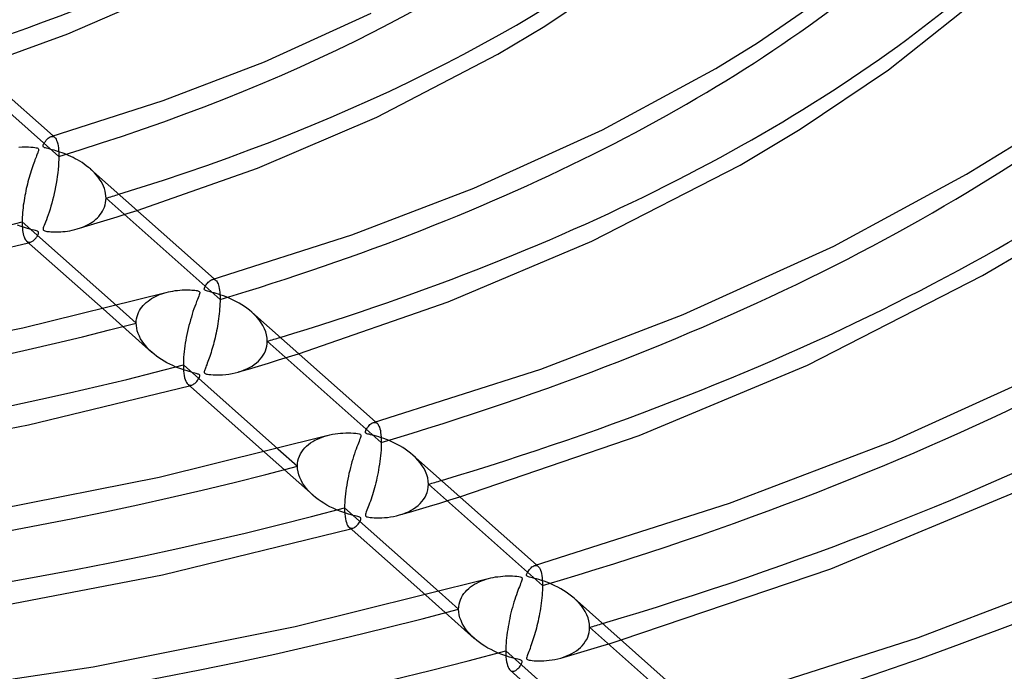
# Model space of a CAD drawing. Header units: millimetres. Extents: x -1077 to 1077, y -1167 to 1197.
# Tile 61 of 81: x 82 to 184, y 672 to 739. Entities that reach past the tile are written whole.
import ezdxf

# ---------------------------------------------------------------- set-up
doc = ezdxf.new("R2010")
doc.units = ezdxf.units.MM
doc.layers.add('HIDDEN', color=7, linetype='Continuous')
doc.layers.add('THICK', color=7, linetype='Continuous')

msp = doc.modelspace()

# ---------------------------------------------------------------- linework, layer by layer
at = {"layer": 'HIDDEN'}
for p, q in [((85.57, 725.03), (73.72, 735.54)), ((84.76, 727.09), (84.82, 727.11)), ((84.82, 727.11), (84.89, 727.11)), ((84.89, 727.11), (84.95, 727.1)), ((84.97, 727.16), (85.13, 727.01)), ((84.95, 727.1), (85.02, 727.08)), ((85.02, 727.08), (85.08, 727.05)), ((85.08, 727.05), (85.13, 727.01)), ((85.13, 727.01), (85.21, 726.93)), ((85.21, 726.93), (85.28, 726.82)), ((85.28, 726.82), (85.34, 726.68)), ((85.34, 726.68), (85.4, 726.53)), ((85.4, 726.53), (85.45, 726.34)), ((85.45, 726.34), (85.49, 726.13)), ((85.49, 726.13), (85.52, 725.9)), ((85.52, 725.9), (85.55, 725.64)), ((85.55, 725.64), (85.56, 725.35)), ((85.56, 725.35), (85.57, 725.03)), ((85.55, 724.38), (85.53, 724.03)), ((85.56, 724.71), (85.55, 724.38)), ((85.57, 725.03), (85.56, 724.71)), ((85.46, 723.31), (85.41, 722.95)), ((85.5, 723.68), (85.46, 723.31)), ((85.53, 724.03), (85.5, 723.68)), ((89.06, 723.52), (88.84, 723.72)), ((89.26, 723.31), (89.06, 723.52)), ((89.46, 723.1), (89.26, 723.31)), ((89.64, 722.87), (89.46, 723.1)), ((85.29, 722.22), (85.23, 721.86)), ((85.35, 722.58), (85.29, 722.22)), ((85.41, 722.95), (85.35, 722.58)), ((89.8, 722.65), (89.64, 722.87)), ((89.95, 722.41), (89.8, 722.65)), ((90.09, 722.17), (89.95, 722.41)), ((90.2, 721.93), (90.09, 722.17)), ((85.08, 721.16), (85, 720.82)), ((85.15, 721.5), (85.08, 721.16)), ((85.23, 721.86), (85.15, 721.5)), ((90.3, 721.68), (90.2, 721.93)), ((90.37, 721.43), (90.3, 721.68)), ((90.43, 721.18), (90.37, 721.43)), ((90.46, 720.93), (90.43, 721.18)), ((84.83, 720.16), (84.74, 719.85)), ((84.92, 720.48), (84.83, 720.16)), ((85, 720.82), (84.92, 720.48)), ((90.31, 719.76), (90.38, 719.98)), ((90.38, 719.98), (90.43, 720.21)), ((90.43, 720.21), (90.46, 720.44)), ((90.47, 720.68), (90.46, 720.93)), ((90.46, 720.44), (90.47, 720.68)), ((102.31, 710.17), (90.47, 720.68)), ((84.46, 718.96), (84.36, 718.69)), ((84.55, 719.25), (84.46, 718.96)), ((84.65, 719.54), (84.55, 719.25)), ((84.74, 719.85), (84.65, 719.54)), ((89.72, 718.8), (89.87, 718.98)), ((89.87, 718.98), (90, 719.16)), ((90, 719.16), (90.12, 719.35)), ((90.12, 719.35), (90.22, 719.55)), ((90.22, 719.55), (90.31, 719.76)), ((91.64, 718.75), (92.68, 719.08)), ((92.68, 719.08), (93.71, 719.4)), ((84.1, 718.01), (84.04, 717.84)), ((84.18, 718.21), (84.1, 718.01)), ((84.27, 718.44), (84.18, 718.21)), ((84.36, 718.69), (84.27, 718.44)), ((88.42, 717.85), (88.63, 717.96)), ((88.52, 717.8), (89.56, 718.11)), ((88.63, 717.96), (88.84, 718.08)), ((88.84, 718.08), (89.04, 718.21)), ((89.04, 718.21), (89.22, 718.34)), ((89.22, 718.34), (89.4, 718.49)), ((89.4, 718.49), (89.57, 718.64)), ((89.56, 718.11), (90.6, 718.43)), ((89.57, 718.64), (89.72, 718.8)), ((90.6, 718.43), (91.64, 718.75)), ((81.65, 717.75), (81.28, 717.88)), ((81.99, 717.64), (81.65, 717.75)), ((82.3, 717.54), (81.99, 717.64)), ((82.57, 717.47), (82.3, 717.54)), ((82.8, 717.41), (82.57, 717.47)), ((82.99, 717.36), (82.8, 717.41)), ((83.14, 717.32), (82.99, 717.36)), ((83.25, 717.28), (83.14, 717.32)), ((83.34, 717.25), (83.25, 717.28)), ((83.4, 717.22), (83.34, 717.25)), ((83.39, 716.85), (83.42, 716.92)), ((83.44, 717.18), (83.4, 717.22)), ((83.42, 716.92), (83.45, 716.98)), ((83.46, 717.14), (83.44, 717.18)), ((83.45, 716.98), (83.46, 717.03)), ((83.47, 717.09), (83.46, 717.14)), ((83.46, 717.03), (83.47, 717.09)), ((83.95, 717.59), (83.93, 717.5)), ((83.93, 717.5), (83.93, 717.44)), ((83.93, 717.44), (83.94, 717.39)), ((83.94, 717.39), (83.98, 717.35)), ((83.98, 717.7), (83.95, 717.59)), ((84.04, 717.84), (83.98, 717.7)), ((83.98, 717.35), (84.03, 717.32)), ((84.03, 717.32), (84.1, 717.29)), ((84.1, 717.29), (84.2, 717.27)), ((84.2, 717.27), (84.33, 717.24)), ((84.33, 717.24), (84.46, 717.23)), ((84.46, 717.23), (84.59, 717.21)), ((84.59, 717.21), (84.72, 717.2)), ((84.72, 717.2), (84.86, 717.19)), ((84.86, 717.19), (85.02, 717.19)), ((85.02, 717.19), (85.19, 717.19)), ((85.19, 717.19), (85.37, 717.19)), ((85.37, 717.19), (85.57, 717.19)), ((85.57, 717.19), (85.78, 717.2)), ((85.78, 717.2), (86, 717.22)), ((86, 717.22), (86.23, 717.24)), ((86.23, 717.24), (86.47, 717.27)), ((86.47, 717.27), (86.71, 717.31)), ((86.71, 717.31), (86.96, 717.36)), ((86.96, 717.36), (87.22, 717.42)), ((87.22, 717.42), (87.46, 717.49)), ((87.46, 717.49), (87.71, 717.56)), ((87.48, 717.49), (88.52, 717.8)), ((87.71, 717.56), (87.96, 717.65)), ((87.96, 717.65), (88.19, 717.75)), ((88.19, 717.75), (88.42, 717.85)), ((82.23, 716.22), (82.29, 716.17)), ((82.29, 716.17), (82.36, 716.14)), ((82.36, 716.14), (82.43, 716.12)), ((82.4, 716.06), (82.44, 716.07)), ((82.43, 716.12), (82.5, 716.11)), ((82.44, 716.07), (82.48, 716.08)), ((82.48, 716.08), (82.52, 716.09)), ((82.5, 716.11), (82.57, 716.11)), ((82.52, 716.09), (82.55, 716.1)), ((82.55, 716.1), (82.59, 716.11)), ((82.57, 716.11), (82.64, 716.13)), ((82.59, 716.11), (82.63, 716.13)), ((82.64, 716.13), (82.71, 716.15)), ((82.71, 716.15), (82.77, 716.18)), ((82.77, 716.18), (82.84, 716.22)), ((82.84, 716.22), (82.9, 716.27)), ((82.9, 716.27), (82.97, 716.32)), ((82.97, 716.32), (83.03, 716.38)), ((83.03, 716.38), (83.09, 716.44)), ((83.09, 716.44), (83.15, 716.51)), ((83.15, 716.51), (83.2, 716.57)), ((83.2, 716.57), (83.25, 716.64)), ((83.25, 716.64), (83.3, 716.71)), ((83.3, 716.71), (83.35, 716.78)), ((83.35, 716.78), (83.39, 716.85)), ((101.5, 712.24), (101.57, 712.25)), ((101.57, 712.25), (101.63, 712.26)), ((101.63, 712.26), (101.7, 712.25)), ((101.7, 712.25), (101.76, 712.23)), ((101.71, 712.3), (101.88, 712.15)), ((101.76, 712.23), (101.82, 712.2)), ((101.82, 712.2), (101.87, 712.15)), ((101.87, 712.15), (101.94, 712.09)), ((101.94, 712.09), (102, 712.01)), ((102, 712.01), (102.05, 711.91)), ((102.05, 711.91), (102.1, 711.79)), ((102.1, 711.79), (102.15, 711.65)), ((96.04, 710.67), (96.26, 710.75)), ((96.26, 710.75), (96.49, 710.82)), ((96.49, 710.82), (96.72, 710.89)), ((102.15, 711.65), (102.19, 711.5)), ((102.19, 711.5), (102.23, 711.32)), ((102.23, 711.32), (102.26, 711.13)), ((102.26, 711.13), (102.28, 710.91)), ((102.28, 710.91), (102.3, 710.68)), ((94.49, 709.71), (94.65, 709.86)), ((94.65, 709.86), (94.83, 710)), ((94.83, 710), (95.01, 710.14)), ((95.01, 710.14), (95.2, 710.26)), ((95.2, 710.26), (95.4, 710.38)), ((95.4, 710.38), (95.61, 710.48)), ((95.61, 710.48), (95.82, 710.58)), ((95.82, 710.58), (96.04, 710.67)), ((102.3, 710.68), (102.31, 710.43)), ((102.31, 709.94), (102.3, 709.7)), ((102.31, 710.43), (102.31, 710.17)), ((102.31, 710.17), (102.31, 709.94)), ((90.16, 709.18), (95.24, 704.67)), ((91.56, 709.53), (93.6, 707.72)), ((93.76, 708.61), (93.84, 708.81)), ((93.84, 708.81), (93.94, 709.01)), ((93.94, 709.01), (94.06, 709.2)), ((94.06, 709.2), (94.19, 709.38)), ((94.19, 709.38), (94.33, 709.55)), ((94.33, 709.55), (94.49, 709.71)), ((102.25, 708.94), (102.23, 708.68)), ((102.27, 709.2), (102.25, 708.94)), ((102.29, 709.45), (102.27, 709.2)), ((102.3, 709.7), (102.29, 709.45)), ((105.87, 708.59), (105.6, 708.85)), ((93.6, 707.72), (93.61, 707.95)), ((93.62, 707.45), (93.6, 707.72)), ((93.61, 707.95), (93.64, 708.17)), ((93.64, 708.17), (93.69, 708.39)), ((93.69, 708.39), (93.76, 708.61)), ((102.13, 707.91), (102.09, 707.65)), ((102.16, 708.17), (102.13, 707.91)), ((102.2, 708.43), (102.16, 708.17)), ((102.23, 708.68), (102.2, 708.43)), ((106.13, 708.32), (105.87, 708.59)), ((106.36, 708.04), (106.13, 708.32)), ((106.57, 707.75), (106.36, 708.04)), ((106.76, 707.45), (106.57, 707.75)), ((93.66, 707.17), (93.62, 707.45)), ((93.72, 706.9), (93.66, 707.17)), ((93.81, 706.63), (93.72, 706.9)), ((101.95, 706.89), (101.9, 706.65)), ((102, 707.14), (101.95, 706.89)), ((102.04, 707.4), (102, 707.14)), ((102.09, 707.65), (102.04, 707.4)), ((106.92, 707.13), (106.76, 707.45)), ((107.05, 706.81), (106.92, 707.13)), ((107.14, 706.48), (107.05, 706.81)), ((93.93, 706.36), (93.81, 706.63)), ((94.06, 706.09), (93.93, 706.36)), ((94.22, 705.84), (94.06, 706.09)), ((94.39, 705.59), (94.22, 705.84)), ((101.68, 705.71), (101.62, 705.49)), ((101.74, 705.94), (101.68, 705.71)), ((101.79, 706.17), (101.74, 705.94)), ((101.85, 706.41), (101.79, 706.17)), ((101.9, 706.65), (101.85, 706.41)), ((107.2, 706.15), (107.14, 706.48)), ((107.22, 705.82), (107.2, 706.15)), ((107.2, 705.56), (107.22, 705.82)), ((119.06, 695.31), (107.22, 705.82)), ((94.59, 705.34), (94.39, 705.59)), ((94.79, 705.11), (94.59, 705.34)), ((95.01, 704.88), (94.79, 705.11)), ((95.25, 704.67), (95.01, 704.88)), ((95.48, 704.47), (95.25, 704.67)), ((101.38, 704.64), (101.31, 704.45)), ((101.44, 704.85), (101.38, 704.64)), ((101.5, 705.06), (101.44, 704.85)), ((101.56, 705.27), (101.5, 705.06)), ((101.62, 705.49), (101.56, 705.27)), ((106.92, 704.59), (107.02, 704.82)), ((107.02, 704.82), (107.11, 705.06)), ((107.11, 705.06), (107.17, 705.31)), ((107.17, 705.31), (107.2, 705.56)), ((95.72, 704.28), (95.48, 704.47)), ((95.97, 704.1), (95.72, 704.28)), ((96.24, 703.92), (95.97, 704.1)), ((96.52, 703.75), (96.24, 703.92)), ((96.8, 703.59), (96.52, 703.75)), ((97.1, 703.44), (96.8, 703.59)), ((101.06, 703.71), (100.99, 703.54)), ((101.12, 703.88), (101.06, 703.71)), ((101.18, 704.06), (101.12, 703.88)), ((101.25, 704.25), (101.18, 704.06)), ((101.31, 704.45), (101.25, 704.25)), ((105.87, 703.42), (106.1, 703.59)), ((106.1, 703.59), (106.3, 703.77)), ((106.3, 703.77), (106.48, 703.96)), ((106.48, 703.96), (106.65, 704.16)), ((106.65, 704.16), (106.79, 704.37)), ((106.79, 704.37), (106.92, 704.59)), ((107.34, 703.56), (108.39, 703.88)), ((108.39, 703.88), (109.43, 704.2)), ((109.43, 704.2), (110.47, 704.53)), ((97.4, 703.29), (97.1, 703.44)), ((97.72, 703.15), (97.4, 703.29)), ((98.03, 703.02), (97.72, 703.15)), ((98.33, 702.91), (98.03, 703.02)), ((98.61, 702.82), (98.33, 702.91)), ((98.88, 702.74), (98.61, 702.82)), ((99.12, 702.67), (98.88, 702.74)), ((99.33, 702.61), (99.12, 702.67)), ((99.52, 702.56), (99.33, 702.61)), ((100.69, 702.75), (100.67, 702.68)), ((100.67, 702.68), (100.67, 702.62)), ((100.67, 702.62), (100.67, 702.57)), ((100.67, 702.57), (100.69, 702.53)), ((100.72, 702.84), (100.69, 702.75)), ((100.75, 702.93), (100.72, 702.84)), ((100.79, 703.02), (100.75, 702.93)), ((100.83, 703.13), (100.79, 703.02)), ((100.88, 703.26), (100.83, 703.13)), ((100.94, 703.39), (100.88, 703.26)), ((100.99, 703.54), (100.94, 703.39)), ((103.89, 702.55), (104.2, 702.63)), ((104.2, 702.63), (104.51, 702.73)), ((104.22, 702.64), (105.26, 702.94)), ((104.51, 702.73), (104.82, 702.84)), ((104.82, 702.84), (105.1, 702.97)), ((105.1, 702.97), (105.38, 703.1)), ((105.26, 702.94), (106.3, 703.25)), ((105.38, 703.1), (105.64, 703.25)), ((105.64, 703.25), (105.87, 703.42)), ((106.3, 703.25), (107.34, 703.56)), ((99.68, 702.52), (99.52, 702.56)), ((99.82, 702.48), (99.68, 702.52)), ((99.75, 701.51), (99.83, 701.58)), ((99.93, 702.45), (99.82, 702.48)), ((99.83, 701.58), (99.9, 701.66)), ((99.9, 701.66), (99.96, 701.74)), ((100.02, 702.42), (99.93, 702.45)), ((99.96, 701.74), (100.02, 701.83)), ((100.09, 702.39), (100.02, 702.42)), ((100.02, 701.83), (100.08, 701.92)), ((100.08, 701.92), (100.13, 702)), ((100.14, 702.36), (100.09, 702.39)), ((100.13, 702), (100.17, 702.07)), ((100.18, 702.33), (100.14, 702.36)), ((100.17, 702.07), (100.19, 702.14)), ((100.2, 702.29), (100.18, 702.33)), ((100.19, 702.14), (100.21, 702.2)), ((100.21, 702.25), (100.2, 702.29)), ((100.21, 702.2), (100.21, 702.25)), ((100.69, 702.53), (100.71, 702.5)), ((100.71, 702.5), (100.76, 702.47)), ((100.76, 702.47), (100.82, 702.45)), ((100.82, 702.45), (100.89, 702.42)), ((100.89, 702.42), (101, 702.4)), ((101, 702.4), (101.16, 702.38)), ((101.16, 702.38), (101.36, 702.36)), ((101.36, 702.36), (101.61, 702.34)), ((101.61, 702.34), (101.9, 702.33)), ((101.9, 702.33), (102.22, 702.33)), ((102.22, 702.33), (102.56, 702.35)), ((102.56, 702.35), (102.9, 702.38)), ((102.9, 702.38), (103.24, 702.42)), ((103.24, 702.42), (103.57, 702.48)), ((103.57, 702.48), (103.89, 702.55)), ((98.97, 701.37), (99.03, 701.32)), ((99.03, 701.32), (99.1, 701.28)), ((99.1, 701.28), (99.16, 701.26)), ((99.14, 701.21), (99.18, 701.22)), ((99.16, 701.26), (99.23, 701.25)), ((99.18, 701.22), (99.22, 701.23)), ((99.22, 701.23), (99.26, 701.24)), ((99.23, 701.25), (99.3, 701.26)), ((99.26, 701.24), (99.3, 701.25)), ((99.3, 701.26), (99.37, 701.27)), ((99.3, 701.25), (99.33, 701.26)), ((99.33, 701.26), (99.37, 701.27)), ((99.37, 701.27), (99.45, 701.3)), ((99.45, 701.3), (99.53, 701.34)), ((99.53, 701.34), (99.6, 701.39)), ((99.6, 701.39), (99.68, 701.44)), ((99.68, 701.44), (99.75, 701.51)), ((118.24, 697.38), (118.31, 697.4)), ((118.31, 697.4), (118.37, 697.4)), ((118.37, 697.4), (118.44, 697.39)), ((118.44, 697.39), (118.5, 697.37)), ((118.45, 697.44), (118.62, 697.3)), ((118.5, 697.37), (118.56, 697.34)), ((118.56, 697.34), (118.62, 697.3)), ((118.62, 697.3), (118.69, 697.23)), ((118.69, 697.23), (118.75, 697.13)), ((118.75, 697.13), (118.81, 697.02)), ((118.81, 697.02), (118.86, 696.89)), ((118.86, 696.89), (118.91, 696.73)), ((118.91, 696.73), (118.96, 696.55)), ((118.96, 696.55), (118.99, 696.34)), ((111.94, 695.4), (112.17, 695.54)), ((112.17, 695.54), (112.42, 695.66)), ((112.42, 695.66), (112.67, 695.77)), ((112.67, 695.77), (112.93, 695.87)), ((112.93, 695.87), (113.19, 695.96)), ((113.19, 695.96), (113.46, 696.03)), ((118.99, 696.34), (119.02, 696.12)), ((119.02, 696.12), (119.04, 695.87)), ((119.04, 695.87), (119.05, 695.6)), ((119.05, 695.6), (119.06, 695.31)), ((108.31, 694.66), (110.35, 692.86)), ((110.8, 694.34), (110.95, 694.54)), ((110.95, 694.54), (111.12, 694.74)), ((111.12, 694.74), (111.3, 694.93)), ((111.3, 694.93), (111.5, 695.1)), ((111.5, 695.1), (111.72, 695.26)), ((111.72, 695.26), (111.94, 695.4)), ((119.03, 694.5), (119.01, 694.22)), ((119.05, 694.78), (119.03, 694.5)), ((119.06, 695.05), (119.05, 694.78)), ((119.06, 695.31), (119.06, 695.05)), ((106.92, 694.31), (111.98, 689.82)), ((110.36, 693.13), (110.4, 693.39)), ((110.4, 693.39), (110.46, 693.64)), ((110.46, 693.64), (110.55, 693.88)), ((110.55, 693.88), (110.67, 694.12)), ((110.67, 694.12), (110.8, 694.34)), ((118.95, 693.64), (118.91, 693.35)), ((118.98, 693.93), (118.95, 693.64)), ((119.01, 694.22), (118.98, 693.93)), ((122.61, 693.74), (122.34, 694)), ((122.87, 693.47), (122.61, 693.74)), ((123.1, 693.19), (122.87, 693.47)), ((110.35, 692.86), (110.36, 693.13)), ((110.36, 692.56), (110.35, 692.86)), ((110.41, 692.26), (110.36, 692.56)), ((118.78, 692.48), (118.72, 692.19)), ((118.82, 692.76), (118.78, 692.48)), ((118.87, 693.05), (118.82, 692.76)), ((118.91, 693.35), (118.87, 693.05)), ((123.31, 692.9), (123.1, 693.19)), ((123.5, 692.59), (123.31, 692.9)), ((123.66, 692.28), (123.5, 692.59)), ((110.49, 691.96), (110.41, 692.26)), ((110.6, 691.67), (110.49, 691.96)), ((110.73, 691.38), (110.6, 691.67)), ((110.89, 691.09), (110.73, 691.38)), ((118.55, 691.37), (118.48, 691.11)), ((118.61, 691.64), (118.55, 691.37)), ((118.67, 691.91), (118.61, 691.64)), ((118.72, 692.19), (118.67, 691.91)), ((123.79, 691.95), (123.66, 692.28)), ((123.88, 691.63), (123.79, 691.95)), ((123.94, 691.3), (123.88, 691.63)), ((111.07, 690.82), (110.89, 691.09)), ((111.27, 690.55), (111.07, 690.82)), ((111.5, 690.29), (111.27, 690.55)), ((111.73, 690.05), (111.5, 690.29)), ((118.29, 690.35), (118.22, 690.11)), ((118.35, 690.6), (118.29, 690.35)), ((118.42, 690.85), (118.35, 690.6)), ((118.48, 691.11), (118.42, 690.85)), ((123.83, 690.13), (123.9, 690.4)), ((123.9, 690.4), (123.94, 690.68)), ((123.96, 690.97), (123.94, 691.3)), ((123.94, 690.68), (123.96, 690.97)), ((135.8, 680.46), (123.96, 690.97)), ((111.99, 689.81), (111.73, 690.05)), ((112.24, 689.6), (111.99, 689.81)), ((112.51, 689.39), (112.24, 689.6)), ((112.8, 689.19), (112.51, 689.39)), ((118, 689.43), (117.93, 689.22)), ((118.07, 689.65), (118, 689.43)), ((118.14, 689.88), (118.07, 689.65)), ((118.22, 690.11), (118.14, 689.88)), ((123.28, 689.17), (123.45, 689.39)), ((123.45, 689.39), (123.6, 689.63)), ((123.6, 689.63), (123.73, 689.87)), ((123.73, 689.87), (123.83, 690.13)), ((125.13, 689.02), (126.18, 689.34)), ((126.18, 689.34), (127.22, 689.66)), ((113.09, 689), (112.8, 689.19)), ((113.4, 688.81), (113.09, 689)), ((113.72, 688.64), (113.4, 688.81)), ((114.06, 688.47), (113.72, 688.64)), ((114.4, 688.32), (114.06, 688.47)), ((114.74, 688.18), (114.4, 688.32)), ((117.57, 688.27), (117.5, 688.11)), ((117.64, 688.44), (117.57, 688.27)), ((117.71, 688.62), (117.64, 688.44)), ((117.78, 688.81), (117.71, 688.62)), ((117.85, 689.01), (117.78, 688.81)), ((117.93, 689.22), (117.85, 689.01)), ((121.88, 688.12), (122.15, 688.27)), ((121.99, 688.08), (123.03, 688.39)), ((122.15, 688.27), (122.41, 688.42)), ((122.41, 688.42), (122.66, 688.59)), ((122.66, 688.59), (122.88, 688.77)), ((122.88, 688.77), (123.09, 688.96)), ((123.03, 688.39), (124.08, 688.7)), ((123.09, 688.96), (123.28, 689.17)), ((124.08, 688.7), (125.13, 689.02)), ((115.07, 688.06), (114.74, 688.18)), ((115.38, 687.95), (115.07, 688.06)), ((115.67, 687.87), (115.38, 687.95)), ((115.92, 687.79), (115.67, 687.87)), ((116.15, 687.73), (115.92, 687.79)), ((116.34, 687.68), (116.15, 687.73)), ((116.5, 687.64), (116.34, 687.68)), ((116.63, 687.61), (116.5, 687.64)), ((116.74, 687.57), (116.63, 687.61)), ((116.82, 687.54), (116.74, 687.57)), ((116.88, 687.51), (116.82, 687.54)), ((116.92, 687.48), (116.88, 687.51)), ((116.89, 687.19), (116.92, 687.27)), ((116.94, 687.44), (116.92, 687.48)), ((116.92, 687.27), (116.95, 687.33)), ((116.95, 687.39), (116.94, 687.44)), ((116.95, 687.33), (116.95, 687.39)), ((117.42, 687.85), (117.41, 687.76)), ((117.41, 687.76), (117.42, 687.69)), ((117.45, 687.96), (117.42, 687.85)), ((117.42, 687.69), (117.46, 687.64)), ((117.5, 688.11), (117.45, 687.96)), ((117.46, 687.64), (117.53, 687.6)), ((117.53, 687.6), (117.63, 687.57)), ((117.63, 687.57), (117.76, 687.54)), ((117.76, 687.54), (117.92, 687.52)), ((117.92, 687.52), (118.11, 687.5)), ((118.11, 687.5), (118.33, 687.49)), ((118.33, 687.49), (118.57, 687.48)), ((118.57, 687.48), (118.84, 687.48)), ((118.84, 687.48), (119.11, 687.49)), ((119.11, 687.49), (119.4, 687.5)), ((119.4, 687.5), (119.7, 687.53)), ((119.7, 687.53), (120.01, 687.57)), ((120.01, 687.57), (120.32, 687.63)), ((120.32, 687.63), (120.64, 687.69)), ((120.64, 687.69), (120.95, 687.78)), ((120.95, 687.78), (121.27, 687.88)), ((120.96, 687.78), (121.99, 688.08)), ((121.27, 687.88), (121.58, 688)), ((121.58, 688), (121.88, 688.12)), ((115.71, 686.51), (115.77, 686.46)), ((115.77, 686.46), (115.84, 686.43)), ((115.84, 686.43), (115.91, 686.4)), ((115.89, 686.35), (115.92, 686.36)), ((115.91, 686.4), (115.97, 686.4)), ((115.92, 686.36), (115.96, 686.37)), ((115.96, 686.37), (116, 686.38)), ((115.97, 686.4), (116.04, 686.4)), ((116, 686.38), (116.04, 686.39)), ((116.04, 686.4), (116.11, 686.41)), ((116.04, 686.39), (116.07, 686.4)), ((116.07, 686.4), (116.11, 686.41)), ((116.11, 686.41), (116.2, 686.44)), ((116.2, 686.44), (116.28, 686.49)), ((116.28, 686.49), (116.36, 686.54)), ((116.36, 686.54), (116.44, 686.6)), ((116.44, 686.6), (116.51, 686.67)), ((116.51, 686.67), (116.59, 686.75)), ((116.59, 686.75), (116.66, 686.84)), ((116.66, 686.84), (116.73, 686.93)), ((116.73, 686.93), (116.79, 687.02)), ((116.79, 687.02), (116.85, 687.11)), ((116.85, 687.11), (116.89, 687.19)), ((134.98, 682.53), (135.05, 682.54)), ((135.05, 682.54), (135.12, 682.54)), ((135.12, 682.54), (135.18, 682.54)), ((135.18, 682.54), (135.24, 682.52)), ((135.19, 682.59), (135.36, 682.44)), ((135.24, 682.52), (135.3, 682.49)), ((135.3, 682.49), (135.36, 682.44)), ((135.36, 682.44), (135.43, 682.37)), ((135.43, 682.37), (135.49, 682.28)), ((135.49, 682.28), (135.55, 682.16)), ((135.55, 682.16), (135.61, 682.03)), ((129.69, 681.02), (129.94, 681.1)), ((129.94, 681.1), (130.2, 681.18)), ((135.61, 682.03), (135.66, 681.87)), ((135.66, 681.87), (135.7, 681.69)), ((135.7, 681.69), (135.74, 681.49)), ((135.74, 681.49), (135.76, 681.26)), ((135.76, 681.26), (135.78, 681.01)), ((127.96, 679.98), (128.14, 680.15)), ((128.14, 680.15), (128.33, 680.31)), ((128.33, 680.31), (128.54, 680.45)), ((128.54, 680.45), (128.75, 680.59)), ((128.75, 680.59), (128.98, 680.71)), ((128.98, 680.71), (129.21, 680.83)), ((129.21, 680.83), (129.45, 680.93)), ((129.45, 680.93), (129.69, 681.02)), ((135.78, 681.01), (135.8, 680.74)), ((135.8, 680.21), (135.79, 679.96)), ((135.8, 680.74), (135.8, 680.46)), ((135.8, 680.46), (135.8, 680.21)), ((123.67, 679.44), (128.72, 674.96)), ((125.06, 679.8), (127.09, 678)), ((127.28, 678.98), (127.38, 679.2)), ((127.38, 679.2), (127.5, 679.41)), ((127.5, 679.41), (127.63, 679.61)), ((127.63, 679.61), (127.79, 679.8)), ((127.79, 679.8), (127.96, 679.98)), ((135.73, 679.17), (135.71, 678.89)), ((135.76, 679.44), (135.73, 679.17)), ((135.78, 679.7), (135.76, 679.44)), ((135.79, 679.96), (135.78, 679.7)), ((139.35, 678.88), (139.08, 679.14)), ((127.09, 678), (127.1, 678.25)), ((127.1, 678.25), (127.14, 678.5)), ((127.14, 678.5), (127.2, 678.74)), ((127.2, 678.74), (127.28, 678.98)), ((135.59, 678.08), (135.55, 677.81)), ((135.64, 678.35), (135.59, 678.08)), ((135.67, 678.62), (135.64, 678.35)), ((135.71, 678.89), (135.67, 678.62)), ((139.61, 678.62), (139.35, 678.88)), ((139.84, 678.34), (139.61, 678.62)), ((140.06, 678.04), (139.84, 678.34)), ((140.24, 677.74), (140.06, 678.04)), ((127.11, 677.7), (127.09, 678)), ((127.15, 677.4), (127.11, 677.7)), ((127.23, 677.11), (127.15, 677.4)), ((127.34, 676.81), (127.23, 677.11)), ((135.4, 677.02), (135.35, 676.76)), ((135.45, 677.28), (135.4, 677.02)), ((135.5, 677.54), (135.45, 677.28)), ((135.55, 677.81), (135.5, 677.54)), ((140.4, 677.42), (140.24, 677.74)), ((140.53, 677.1), (140.4, 677.42)), ((140.63, 676.77), (140.53, 677.1)), ((127.47, 676.52), (127.34, 676.81)), ((127.63, 676.24), (127.47, 676.52)), ((127.81, 675.96), (127.63, 676.24)), ((135.17, 676.03), (135.11, 675.79)), ((135.23, 676.27), (135.17, 676.03)), ((135.29, 676.51), (135.23, 676.27)), ((135.35, 676.76), (135.29, 676.51)), ((140.68, 676.44), (140.63, 676.77)), ((140.7, 676.11), (140.68, 676.44)), ((140.69, 675.84), (140.7, 676.11)), ((152.54, 665.6), (140.7, 676.11)), ((128.02, 675.69), (127.81, 675.96)), ((128.24, 675.44), (128.02, 675.69)), ((128.48, 675.19), (128.24, 675.44)), ((128.73, 674.96), (128.48, 675.19)), ((128.98, 674.74), (128.73, 674.96)), ((134.91, 675.11), (134.85, 674.9)), ((134.98, 675.33), (134.91, 675.11)), ((135.04, 675.56), (134.98, 675.33)), ((135.11, 675.79), (135.04, 675.56)), ((140.39, 674.84), (140.5, 675.08)), ((140.5, 675.08), (140.59, 675.33)), ((140.59, 675.33), (140.65, 675.58)), ((140.65, 675.58), (140.69, 675.84)), ((129.25, 674.53), (128.98, 674.74)), ((129.53, 674.33), (129.25, 674.53)), ((129.83, 674.14), (129.53, 674.33)), ((130.14, 673.96), (129.83, 674.14)), ((130.46, 673.79), (130.14, 673.96)), ((134.57, 674.1), (134.51, 673.92)), ((134.64, 674.29), (134.57, 674.1)), ((134.71, 674.49), (134.64, 674.29)), ((134.78, 674.69), (134.71, 674.49)), ((134.85, 674.9), (134.78, 674.69)), ((139.54, 673.84), (139.74, 674.02)), ((139.74, 674.02), (139.93, 674.2)), ((139.93, 674.2), (140.1, 674.41)), ((140.1, 674.41), (140.25, 674.62)), ((140.25, 674.62), (140.39, 674.84)), ((140.82, 673.84), (141.87, 674.16)), ((141.87, 674.16), (142.92, 674.47)), ((142.92, 674.47), (143.97, 674.8)), ((130.79, 673.62), (130.46, 673.79)), ((131.13, 673.47), (130.79, 673.62)), ((131.47, 673.33), (131.13, 673.47)), ((131.8, 673.21), (131.47, 673.33)), ((132.11, 673.1), (131.8, 673.21)), ((132.39, 673.02), (132.11, 673.1)), ((132.65, 672.94), (132.39, 673.02)), ((132.88, 672.88), (132.65, 672.94)), ((134.16, 673.01), (134.15, 672.92)), ((134.15, 672.92), (134.15, 672.86)), ((134.2, 673.13), (134.16, 673.01)), ((134.25, 673.26), (134.2, 673.13)), ((134.31, 673.41), (134.25, 673.26)), ((134.37, 673.58), (134.31, 673.41)), ((134.44, 673.74), (134.37, 673.58)), ((134.51, 673.92), (134.44, 673.74)), ((137.39, 672.84), (137.69, 672.92)), ((137.69, 672.92), (138, 673.02)), ((137.7, 672.92), (138.73, 673.22)), ((138, 673.02), (138.29, 673.13)), ((138.29, 673.13), (138.57, 673.25)), ((138.57, 673.25), (138.84, 673.38)), ((138.73, 673.22), (139.77, 673.53)), ((138.84, 673.38), (139.09, 673.52)), ((139.09, 673.52), (139.32, 673.68)), ((139.32, 673.68), (139.54, 673.84)), ((139.77, 673.53), (140.82, 673.84)), ((133.07, 672.83), (132.88, 672.88)), ((133.23, 672.79), (133.07, 672.83)), ((133.37, 672.75), (133.23, 672.79)), ((133.25, 671.82), (133.33, 671.9)), ((133.33, 671.9), (133.4, 671.98)), ((133.47, 672.72), (133.37, 672.75)), ((133.4, 671.98), (133.47, 672.08)), ((133.55, 672.69), (133.47, 672.72)), ((133.47, 672.08), (133.53, 672.17)), ((133.53, 672.17), (133.59, 672.26)), ((133.61, 672.66), (133.55, 672.69)), ((133.59, 672.26), (133.63, 672.34)), ((133.65, 672.63), (133.61, 672.66)), ((133.63, 672.34), (133.67, 672.42)), ((133.68, 672.59), (133.65, 672.63)), ((133.67, 672.42), (133.69, 672.48)), ((133.69, 672.54), (133.68, 672.59)), ((133.69, 672.48), (133.69, 672.54)), ((134.15, 672.86), (134.18, 672.81)), ((134.18, 672.81), (134.23, 672.77)), ((134.23, 672.77), (134.32, 672.73)), ((134.32, 672.73), (134.43, 672.7)), ((134.43, 672.7), (134.57, 672.68)), ((134.57, 672.68), (134.73, 672.66)), ((134.73, 672.66), (134.93, 672.64)), ((134.93, 672.64), (135.15, 672.63)), ((135.15, 672.63), (135.39, 672.62)), ((135.39, 672.62), (135.65, 672.62)), ((135.65, 672.62), (135.93, 672.63)), ((135.93, 672.63), (136.21, 672.65)), ((136.21, 672.65), (136.49, 672.68)), ((136.49, 672.68), (136.79, 672.72)), ((136.79, 672.72), (137.09, 672.78)), ((137.09, 672.78), (137.39, 672.84)), ((132.45, 671.65), (132.51, 671.6)), ((132.51, 671.6), (132.58, 671.57)), ((132.58, 671.57), (132.65, 671.55)), ((132.65, 671.55), (132.71, 671.54)), ((132.71, 671.54), (132.78, 671.54)), ((132.78, 671.54), (132.85, 671.56)), ((132.78, 671.54), (132.81, 671.55)), ((132.81, 671.55), (132.85, 671.56)), ((132.85, 671.56), (132.93, 671.59)), ((132.93, 671.59), (133.02, 671.63)), ((133.02, 671.63), (133.1, 671.68)), ((133.1, 671.68), (133.18, 671.75)), ((133.18, 671.75), (133.25, 671.82))]:
    msp.add_line(p, q, dxfattribs=at)
for centre, major_axis, start_param, end_param in [((0, 795.88), (-682, 0), 0, 2.617994), ((0, 795.87), (-165.51, 0), 2.114137, 2.617994), ((0, 795.87), (-199.61, 0), 2.108975, 2.617994), ((0, 795.87), (-233.71, 0), 2.105319, 2.617994), ((0, 795.87), (-267.81, 0), 2.102594, 2.617994), ((0, 795.87), (175.49, 0), -1.029174, -1.020262), ((0, 795.87), (-301.91, 0), 2.100485, 2.617994), ((0, 795.87), (-336.01, 0), 2.098804, 2.617994), ((0, 795.87), (-199.61, 0), 1.072249, 2.058872), ((0, 795.87), (209.59, 0), -1.033811, -1.026351), ((0, 795.87), (-233.71, 0), 1.068593, 2.062527), ((0, 795.87), (243.69, 0), -1.03715, -1.030734), ((0, 795.87), (-267.81, 0), 1.065869, 2.065252), ((0, 795.87), (277.79, 0), -1.039669, -1.034041)]:
    msp.add_ellipse(centre, major_axis=major_axis, ratio=0.5, start_param=start_param, end_param=end_param, dxfattribs=at)
at = {"layer": 'THICK'}
for p, q in [((136.05, 738.55), (143.74, 743.76)), ((158.13, 736.83), (166.68, 742.7)), ((86.51, 737.76), (96.34, 742.04)), ((171.74, 734.03), (180.46, 740.95)), ((106.93, 734.86), (118.02, 739.9)), ((72.12, 738.56), (84.97, 727.16)), ((131.16, 735.63), (136.05, 738.55)), ((76.93, 734.29), (86.51, 737.76)), ((153.8, 734.17), (158.13, 736.83)), ((118.59, 729.1), (131.16, 735.63)), ((96.4, 730.83), (106.93, 734.86)), ((142.05, 727.8), (153.8, 734.17)), ((162.58, 727.84), (171.74, 734.03)), ((84.76, 727.09), (96.4, 730.83)), ((106.2, 723.82), (118.59, 729.1)), ((128.67, 721.72), (142.05, 727.8)), ((156.33, 724.13), (162.58, 727.84)), ((83.93, 726.14), (83.95, 726.21)), ((83.93, 726.09), (83.93, 726.14)), ((83.94, 726.04), (83.93, 726.09)), ((83.95, 726.21), (83.98, 726.29)), ((83.98, 726.29), (84.03, 726.38)), ((84.03, 726.38), (84.09, 726.48)), ((84.09, 726.48), (84.17, 726.59)), ((84.17, 726.59), (84.25, 726.7)), ((84.25, 726.7), (84.35, 726.81)), ((84.35, 726.81), (84.45, 726.91)), ((84.45, 726.91), (84.56, 726.99)), ((84.56, 726.99), (84.66, 727.05)), ((84.66, 727.05), (84.76, 727.09)), ((179.84, 723.17), (184.93, 726.29)), ((81.42, 725.99), (81.77, 726.01)), ((81.77, 726.01), (82.1, 726.01)), ((82.1, 726.01), (82.4, 726.01)), ((82.4, 726.01), (82.67, 725.99)), ((82.67, 725.99), (82.9, 725.97)), ((82.9, 725.97), (83.08, 725.95)), ((83.08, 725.95), (83.22, 725.93)), ((83.25, 725.07), (83.2, 724.95)), ((83.22, 725.93), (83.32, 725.9)), ((83.29, 725.18), (83.25, 725.07)), ((83.33, 725.28), (83.29, 725.18)), ((83.32, 725.9), (83.39, 725.87)), ((83.37, 725.37), (83.33, 725.28)), ((83.4, 725.45), (83.37, 725.37)), ((83.39, 725.87), (83.43, 725.83)), ((83.43, 725.52), (83.4, 725.45)), ((83.43, 725.83), (83.46, 725.79)), ((83.45, 725.6), (83.43, 725.52)), ((83.47, 725.68), (83.45, 725.6)), ((83.46, 725.79), (83.47, 725.74)), ((83.47, 725.74), (83.47, 725.68)), ((83.97, 726), (83.94, 726.04)), ((84.02, 725.97), (83.97, 726)), ((84.09, 725.93), (84.02, 725.97)), ((84.19, 725.9), (84.09, 725.93)), ((84.3, 725.87), (84.19, 725.9)), ((84.42, 725.83), (84.3, 725.87)), ((84.56, 725.8), (84.42, 725.83)), ((84.72, 725.76), (84.56, 725.8)), ((84.89, 725.71), (84.72, 725.76)), ((85.08, 725.66), (84.89, 725.71)), ((85.27, 725.61), (85.08, 725.66)), ((85.47, 725.54), (85.27, 725.61)), ((85.68, 725.47), (85.47, 725.54)), ((85.9, 725.4), (85.68, 725.47)), ((86.12, 725.32), (85.9, 725.4)), ((86.35, 725.23), (86.12, 725.32)), ((86.57, 725.13), (86.35, 725.23)), ((86.81, 725.02), (86.57, 725.13)), ((82.9, 724.15), (82.83, 723.95)), ((82.96, 724.33), (82.9, 724.15)), ((83.03, 724.51), (82.96, 724.33)), ((83.09, 724.66), (83.03, 724.51)), ((83.14, 724.81), (83.09, 724.66)), ((83.2, 724.95), (83.14, 724.81)), ((87.04, 724.91), (86.81, 725.02)), ((87.28, 724.79), (87.04, 724.91)), ((87.51, 724.66), (87.28, 724.79)), ((87.74, 724.52), (87.51, 724.66)), ((87.98, 724.38), (87.74, 724.52)), ((88.2, 724.22), (87.98, 724.38)), ((88.42, 724.06), (88.2, 724.22)), ((88.64, 723.89), (88.42, 724.06)), ((140.93, 716.21), (156.33, 724.13)), ((82.55, 723.08), (82.48, 722.85)), ((82.62, 723.3), (82.55, 723.08)), ((82.69, 723.52), (82.62, 723.3)), ((82.76, 723.74), (82.69, 723.52)), ((82.83, 723.95), (82.76, 723.74)), ((88.84, 723.72), (88.64, 723.89)), ((88.86, 723.7), (101.71, 712.3)), ((93.71, 719.4), (106.2, 723.82)), ((166.07, 715.7), (179.84, 723.17)), ((82.3, 722.15), (82.24, 721.91)), ((82.36, 722.38), (82.3, 722.15)), ((82.42, 722.62), (82.36, 722.38)), ((82.48, 722.85), (82.42, 722.62)), ((82.09, 721.19), (82.04, 720.95)), ((82.14, 721.44), (82.09, 721.19)), ((82.19, 721.68), (82.14, 721.44)), ((82.24, 721.91), (82.19, 721.68)), ((116.01, 716.89), (128.67, 721.72)), ((81.88, 719.95), (81.85, 719.7)), ((81.92, 720.2), (81.88, 719.95)), ((81.95, 720.45), (81.92, 720.2)), ((82, 720.7), (81.95, 720.45)), ((82.04, 720.95), (82, 720.7)), ((81.78, 718.94), (81.77, 718.7)), ((81.8, 719.19), (81.78, 718.94)), ((81.82, 719.44), (81.8, 719.19)), ((81.85, 719.7), (81.82, 719.44)), ((81.77, 718.7), (81.76, 718.46)), ((81.76, 718.46), (81.76, 718.23)), ((81.76, 718.23), (81.76, 717.99)), ((81.76, 718.23), (91.56, 709.53)), ((81.76, 717.99), (81.77, 717.76)), ((81.77, 717.76), (81.79, 717.54)), ((81.79, 717.54), (81.81, 717.34)), ((81.81, 717.34), (81.84, 717.15)), ((81.84, 717.15), (81.87, 716.98)), ((81.87, 716.98), (81.91, 716.82)), ((101.5, 712.24), (116.01, 716.89)), ((181.51, 712.64), (189.12, 717.13)), ((68.53, 712.7), (82.4, 716.06)), ((81.91, 716.82), (81.95, 716.68)), ((81.95, 716.68), (82, 716.56)), ((82, 716.56), (82.05, 716.45)), ((82.05, 716.45), (82.11, 716.36)), ((82.11, 716.36), (82.17, 716.28)), ((82.17, 716.28), (82.23, 716.22)), ((82.22, 716.22), (90.16, 709.18)), ((126, 709.92), (140.93, 716.21)), ((150.41, 708.59), (166.07, 715.7)), ((100.87, 711.69), (100.94, 711.78)), ((100.94, 711.78), (101.01, 711.87)), ((101.01, 711.87), (101.09, 711.95)), ((101.09, 711.95), (101.17, 712.03)), ((101.17, 712.03), (101.25, 712.11)), ((101.25, 712.11), (101.34, 712.16)), ((101.34, 712.16), (101.42, 712.21)), ((101.42, 712.21), (101.5, 712.24)), ((163.31, 703.34), (181.51, 712.64)), ((81.84, 707.22), (96.68, 710.88)), ((96.72, 710.89), (96.95, 710.95)), ((96.95, 710.95), (97.18, 711)), ((97.18, 711), (97.42, 711.04)), ((97.42, 711.04), (97.66, 711.08)), ((97.66, 711.08), (97.9, 711.11)), ((97.9, 711.11), (98.14, 711.13)), ((98.14, 711.13), (98.38, 711.15)), ((98.38, 711.15), (98.61, 711.16)), ((98.61, 711.16), (98.83, 711.16)), ((98.83, 711.16), (99.03, 711.16)), ((99.03, 711.16), (99.21, 711.15)), ((99.21, 711.15), (99.38, 711.14)), ((99.38, 711.14), (99.54, 711.13)), ((99.54, 711.13), (99.69, 711.12)), ((99.69, 711.12), (99.82, 711.1)), ((99.82, 711.1), (99.93, 711.08)), ((99.93, 711.08), (100.02, 711.05)), ((100.02, 711.05), (100.09, 711.03)), ((100.09, 711.03), (100.14, 711)), ((100.14, 711), (100.18, 710.97)), ((100.19, 710.76), (100.16, 710.66)), ((100.18, 710.97), (100.2, 710.94)), ((100.21, 710.84), (100.19, 710.76)), ((100.2, 710.94), (100.21, 710.89)), ((100.21, 710.89), (100.21, 710.84)), ((100.67, 711.26), (100.68, 711.32)), ((100.67, 711.22), (100.67, 711.26)), ((100.68, 711.18), (100.67, 711.22)), ((100.68, 711.32), (100.7, 711.38)), ((100.71, 711.15), (100.68, 711.18)), ((100.7, 711.38), (100.72, 711.44)), ((100.75, 711.12), (100.71, 711.15)), ((100.72, 711.44), (100.76, 711.52)), ((100.81, 711.09), (100.75, 711.12)), ((100.76, 711.52), (100.81, 711.6)), ((100.81, 711.6), (100.87, 711.69)), ((100.89, 711.06), (100.81, 711.09)), ((101, 711.02), (100.89, 711.06)), ((101.13, 710.99), (101, 711.02)), ((101.29, 710.95), (101.13, 710.99)), ((101.48, 710.9), (101.29, 710.95)), ((101.69, 710.84), (101.48, 710.9)), ((101.91, 710.78), (101.69, 710.84)), ((102.16, 710.71), (101.91, 710.78)), ((99.88, 709.94), (99.78, 709.69)), ((99.96, 710.16), (99.88, 709.94)), ((100.04, 710.35), (99.96, 710.16)), ((100.11, 710.52), (100.04, 710.35)), ((100.16, 710.66), (100.11, 710.52)), ((102.41, 710.62), (102.16, 710.71)), ((102.67, 710.53), (102.41, 710.62)), ((102.93, 710.43), (102.67, 710.53)), ((103.2, 710.32), (102.93, 710.43)), ((103.47, 710.2), (103.2, 710.32)), ((103.75, 710.07), (103.47, 710.2)), ((104.02, 709.93), (103.75, 710.07)), ((104.3, 709.78), (104.02, 709.93)), ((104.57, 709.61), (104.3, 709.78)), ((110.47, 704.53), (126, 709.92)), ((99.5, 708.91), (99.41, 708.63)), ((99.6, 709.18), (99.5, 708.91)), ((99.69, 709.44), (99.6, 709.18)), ((99.78, 709.69), (99.69, 709.44)), ((104.84, 709.44), (104.57, 709.61)), ((105.11, 709.25), (104.84, 709.44)), ((105.36, 709.05), (105.11, 709.25)), ((105.6, 708.85), (105.36, 709.05)), ((105.6, 708.85), (118.45, 697.44)), ((99.16, 707.75), (99.08, 707.45)), ((99.24, 708.05), (99.16, 707.75)), ((99.33, 708.34), (99.24, 708.05)), ((99.41, 708.63), (99.33, 708.34)), ((135.62, 702.94), (150.41, 708.59)), ((66.29, 704.15), (81.84, 707.22)), ((98.94, 706.84), (98.87, 706.53)), ((99.01, 707.14), (98.94, 706.84)), ((99.08, 707.45), (99.01, 707.14)), ((98.7, 705.63), (98.66, 705.34)), ((98.76, 705.93), (98.7, 705.63)), ((98.81, 706.23), (98.76, 705.93)), ((98.87, 706.53), (98.81, 706.23)), ((98.59, 704.75), (98.56, 704.46)), ((98.62, 705.04), (98.59, 704.75)), ((98.66, 705.34), (98.62, 705.04)), ((98.51, 703.63), (98.5, 703.37)), ((98.52, 703.9), (98.51, 703.63)), ((98.53, 704.18), (98.52, 703.9)), ((98.56, 704.46), (98.53, 704.18)), ((172.14, 695.45), (190.1, 703.6)), ((98.5, 703.37), (98.51, 703.05)), ((98.5, 703.37), (108.31, 694.66)), ((98.51, 703.05), (98.53, 702.76)), ((98.53, 702.76), (98.55, 702.49)), ((118.24, 697.38), (135.62, 702.94)), ((145.86, 696.05), (163.31, 703.34)), ((98.55, 702.49), (98.59, 702.25)), ((98.59, 702.25), (98.63, 702.03)), ((98.63, 702.03), (98.69, 701.85)), ((98.69, 701.85), (98.75, 701.69)), ((98.75, 701.69), (98.82, 701.55)), ((98.82, 701.55), (98.89, 701.45)), ((82.43, 697.13), (99.14, 701.21)), ((98.89, 701.45), (98.97, 701.37)), ((98.97, 701.37), (106.92, 694.31)), ((64.9, 693.79), (82.43, 697.13)), ((117.41, 696.41), (117.42, 696.47)), ((117.42, 696.47), (117.44, 696.53)), ((117.44, 696.53), (117.47, 696.61)), ((117.47, 696.61), (117.52, 696.69)), ((117.52, 696.69), (117.58, 696.78)), ((117.58, 696.78), (117.64, 696.88)), ((117.64, 696.88), (117.72, 696.97)), ((117.72, 696.97), (117.8, 697.07)), ((117.8, 697.07), (117.88, 697.16)), ((117.88, 697.16), (117.97, 697.24)), ((117.97, 697.24), (118.07, 697.3)), ((118.07, 697.3), (118.15, 697.35)), ((118.15, 697.35), (118.24, 697.38)), ((95.99, 691.7), (113.42, 696.02)), ((113.46, 696.03), (113.72, 696.1)), ((113.72, 696.1), (113.99, 696.16)), ((113.99, 696.16), (114.26, 696.2)), ((114.26, 696.2), (114.53, 696.24)), ((114.53, 696.24), (114.81, 696.27)), ((114.81, 696.27), (115.08, 696.29)), ((115.08, 696.29), (115.36, 696.3)), ((115.36, 696.3), (115.63, 696.3)), ((115.63, 696.3), (115.9, 696.3)), ((115.9, 696.3), (116.17, 696.28)), ((116.17, 696.28), (116.4, 696.26)), ((116.4, 696.26), (116.6, 696.24)), ((116.6, 696.24), (116.75, 696.2)), ((116.75, 695.42), (116.68, 695.25)), ((116.75, 696.2), (116.85, 696.17)), ((116.81, 695.58), (116.75, 695.42)), ((116.87, 695.71), (116.81, 695.58)), ((116.85, 696.17), (116.91, 696.13)), ((116.91, 695.83), (116.87, 695.71)), ((116.91, 696.13), (116.94, 696.07)), ((116.94, 695.93), (116.91, 695.83)), ((116.94, 696.07), (116.95, 696.01)), ((116.95, 696.01), (116.94, 695.93)), ((117.41, 696.36), (117.41, 696.41)), ((117.42, 696.32), (117.41, 696.36)), ((117.45, 696.29), (117.42, 696.32)), ((117.5, 696.26), (117.45, 696.29)), ((117.57, 696.22), (117.5, 696.26)), ((117.66, 696.19), (117.57, 696.22)), ((117.79, 696.16), (117.66, 696.19)), ((117.94, 696.12), (117.79, 696.16)), ((118.11, 696.07), (117.94, 696.12)), ((118.32, 696.02), (118.11, 696.07)), ((118.55, 695.96), (118.32, 696.02)), ((118.79, 695.88), (118.55, 695.96)), ((119.05, 695.8), (118.79, 695.88)), ((119.32, 695.71), (119.05, 695.8)), ((119.59, 695.61), (119.32, 695.71)), ((119.86, 695.5), (119.59, 695.61)), ((120.14, 695.38), (119.86, 695.5)), ((127.22, 689.66), (145.86, 696.05)), ((155.23, 688.99), (172.14, 695.45)), ((116.36, 694.39), (116.27, 694.13)), ((116.45, 694.63), (116.36, 694.39)), ((116.53, 694.85), (116.45, 694.63)), ((116.61, 695.06), (116.53, 694.85)), ((116.68, 695.25), (116.61, 695.06)), ((120.43, 695.25), (120.14, 695.38)), ((120.71, 695.1), (120.43, 695.25)), ((121, 694.95), (120.71, 695.1)), ((121.28, 694.78), (121, 694.95)), ((121.55, 694.6), (121.28, 694.78)), ((121.82, 694.41), (121.55, 694.6)), ((122.09, 694.21), (121.82, 694.41)), ((116.09, 693.58), (116.01, 693.29)), ((116.18, 693.86), (116.09, 693.58)), ((116.27, 694.13), (116.18, 693.86)), ((122.34, 694), (122.09, 694.21)), ((122.35, 693.99), (135.19, 682.59)), ((115.78, 692.4), (115.7, 692.1)), ((115.85, 692.7), (115.78, 692.4)), ((115.93, 692.99), (115.85, 692.7)), ((116.01, 693.29), (115.93, 692.99)), ((77.71, 688.08), (95.99, 691.7)), ((115.58, 691.5), (115.52, 691.2)), ((115.64, 691.8), (115.58, 691.5)), ((115.7, 692.1), (115.64, 691.8)), ((115.42, 690.58), (115.37, 690.28)), ((115.47, 690.89), (115.42, 690.58)), ((115.52, 691.2), (115.47, 690.89)), ((165.76, 682.2), (185.72, 690.48)), ((115.28, 689.36), (115.26, 689.07)), ((115.31, 689.66), (115.28, 689.36)), ((115.34, 689.97), (115.31, 689.66)), ((115.37, 690.28), (115.34, 689.97)), ((115.26, 689.07), (115.25, 688.79)), ((115.25, 688.79), (115.25, 688.51)), ((115.25, 688.51), (115.25, 688.19)), ((115.25, 688.51), (125.06, 679.8)), ((134.98, 682.53), (155.23, 688.99)), ((115.25, 688.19), (115.27, 687.9)), ((115.27, 687.9), (115.3, 687.63)), ((115.3, 687.63), (115.33, 687.39)), ((115.33, 687.39), (115.38, 687.17)), ((96.34, 681.56), (115.89, 686.35)), ((115.38, 687.17), (115.43, 686.99)), ((115.43, 686.99), (115.49, 686.83)), ((115.49, 686.83), (115.56, 686.7)), ((115.56, 686.7), (115.63, 686.59)), ((115.63, 686.59), (115.71, 686.51)), ((115.71, 686.51), (123.67, 679.44)), ((134.45, 682.1), (134.53, 682.2)), ((134.53, 682.2), (134.62, 682.29)), ((134.62, 682.29), (134.71, 682.38)), ((134.71, 682.38), (134.8, 682.44)), ((134.8, 682.44), (134.89, 682.49)), ((134.89, 682.49), (134.98, 682.53)), ((143.97, 674.8), (165.76, 682.2)), ((174.84, 675.04), (193.88, 682.31)), ((75.82, 677.64), (96.34, 681.56)), ((110.13, 676.19), (130.16, 681.17)), ((130.2, 681.18), (130.44, 681.24)), ((130.44, 681.24), (130.68, 681.29)), ((130.68, 681.29), (130.93, 681.34)), ((130.93, 681.34), (131.18, 681.37)), ((131.18, 681.37), (131.44, 681.4)), ((131.44, 681.4), (131.69, 681.43)), ((131.69, 681.43), (131.94, 681.44)), ((131.94, 681.44), (132.2, 681.45)), ((132.2, 681.45), (132.45, 681.45)), ((132.45, 681.45), (132.7, 681.44)), ((132.7, 681.44), (132.94, 681.43)), ((132.94, 681.43), (133.15, 681.41)), ((133.15, 681.41), (133.34, 681.38)), ((133.34, 681.38), (133.47, 681.35)), ((133.47, 681.35), (133.57, 681.32)), ((133.57, 681.32), (133.64, 681.29)), ((133.64, 681.29), (133.67, 681.24)), ((133.69, 681.11), (133.66, 681.02)), ((133.67, 681.24), (133.69, 681.18)), ((133.69, 681.18), (133.69, 681.11)), ((134.15, 681.6), (134.17, 681.66)), ((134.15, 681.54), (134.15, 681.6)), ((134.15, 681.5), (134.15, 681.54)), ((134.17, 681.46), (134.15, 681.5)), ((134.17, 681.66), (134.21, 681.74)), ((134.21, 681.42), (134.17, 681.46)), ((134.21, 681.74), (134.25, 681.82)), ((134.27, 681.39), (134.21, 681.42)), ((134.25, 681.82), (134.3, 681.91)), ((134.35, 681.36), (134.27, 681.39)), ((134.3, 681.91), (134.37, 682.01)), ((134.45, 681.32), (134.35, 681.36)), ((134.37, 682.01), (134.45, 682.1)), ((134.59, 681.29), (134.45, 681.32)), ((134.76, 681.24), (134.59, 681.29)), ((134.96, 681.19), (134.76, 681.24)), ((135.18, 681.13), (134.96, 681.19)), ((135.43, 681.06), (135.18, 681.13)), ((133.32, 680.14), (133.25, 679.94)), ((133.4, 680.33), (133.32, 680.14)), ((133.47, 680.5), (133.4, 680.33)), ((133.53, 680.66), (133.47, 680.5)), ((133.58, 680.8), (133.53, 680.66)), ((133.63, 680.92), (133.58, 680.8)), ((133.66, 681.02), (133.63, 680.92)), ((135.69, 680.98), (135.43, 681.06)), ((135.96, 680.89), (135.69, 680.98)), ((136.24, 680.79), (135.96, 680.89)), ((136.52, 680.68), (136.24, 680.79)), ((136.81, 680.56), (136.52, 680.68)), ((137.1, 680.42), (136.81, 680.56)), ((137.4, 680.28), (137.1, 680.42)), ((137.69, 680.12), (137.4, 680.28)), ((137.98, 679.95), (137.69, 680.12)), ((133, 679.25), (132.92, 678.99)), ((133.09, 679.5), (133, 679.25)), ((133.17, 679.73), (133.09, 679.5)), ((133.25, 679.94), (133.17, 679.73)), ((138.27, 679.76), (137.98, 679.95)), ((138.55, 679.57), (138.27, 679.76)), ((138.82, 679.36), (138.55, 679.57)), ((139.08, 679.14), (138.82, 679.36)), ((139.09, 679.13), (151.93, 667.73)), ((132.68, 678.17), (132.6, 677.89)), ((132.76, 678.45), (132.68, 678.17)), ((132.84, 678.72), (132.76, 678.45)), ((132.92, 678.99), (132.84, 678.72)), ((132.4, 677.04), (132.34, 676.76)), ((132.46, 677.32), (132.4, 677.04)), ((132.53, 677.61), (132.46, 677.32)), ((132.6, 677.89), (132.53, 677.61)), ((89.13, 672.02), (110.13, 676.19)), ((132.23, 676.18), (132.19, 675.89)), ((132.29, 676.47), (132.23, 676.18)), ((132.34, 676.76), (132.29, 676.47)), ((132.07, 675.02), (132.04, 674.74)), ((132.1, 675.31), (132.07, 675.02)), ((132.14, 675.6), (132.1, 675.31)), ((132.19, 675.89), (132.14, 675.6)), ((151.72, 667.67), (174.84, 675.04)), ((132, 674.18), (131.99, 673.91)), ((132.02, 674.45), (132, 674.18)), ((132.04, 674.74), (132.02, 674.45)), ((131.99, 673.91), (131.99, 673.65)), ((131.99, 673.65), (132, 673.34)), ((131.99, 673.65), (141.81, 664.94)), ((132, 673.34), (132.01, 673.04)), ((132.01, 673.04), (132.04, 672.77)), ((67.35, 668.72), (89.13, 672.02)), ((132.04, 672.77), (132.08, 672.53)), ((132.08, 672.53), (132.12, 672.32)), ((132.12, 672.32), (132.17, 672.13)), ((132.17, 672.13), (132.24, 671.97)), ((132.24, 671.97), (132.3, 671.84)), ((132.3, 671.84), (132.38, 671.73)), ((132.38, 671.73), (132.45, 671.65)), ((132.45, 671.65), (140.42, 664.58))]:
    msp.add_line(p, q, dxfattribs=at)
for centre, major_axis, start_param, end_param in [((0, 800.21), (732, 0), -3.141592, -0.523599), ((0, 800.21), (-677, 0), 0, 2.617994), ((0, 795.88), (-732, 0), 0, 2.617994), ((0, 795.87), (141.39, 0), -1.011235, -0.523599), ((0, 795.87), (175.49, 0), -1.020262, -0.523599), ((0, 795.87), (209.59, 0), -1.026351, -0.523599), ((0, 795.87), (243.69, 0), -1.030734, -0.523599), ((0, 795.87), (277.79, 0), -1.034041, -0.523599), ((0, 795.87), (175.49, 0), -2.0659, -1.086165), ((0, 795.87), (311.89, 0), -1.036625, -0.523599), ((0, 795.87), (345.99, 0), -1.038699, -0.523599), ((0, 795.87), (209.59, 0), -2.070537, -1.081528), ((0, 795.87), (243.69, 0), -2.073876, -1.078189), ((0, 795.87), (277.79, 0), -2.076395, -1.07567)]:
    msp.add_ellipse(centre, major_axis=major_axis, ratio=0.5, start_param=start_param, end_param=end_param, dxfattribs=at)

doc.saveas('drawing.dxf')
